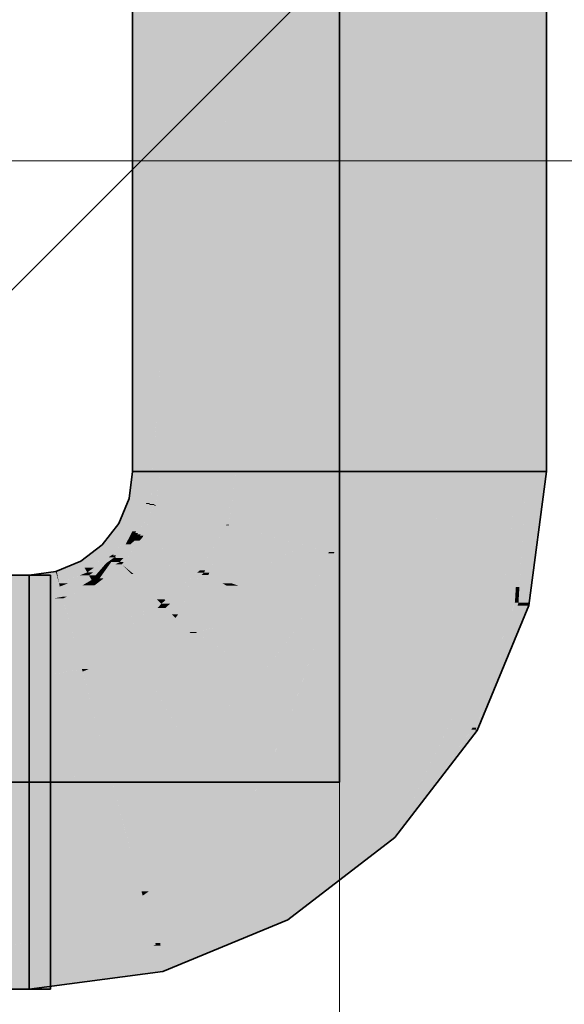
# Model space of a CAD drawing. Extents: x -297 to 573, y -46 to 548.
# Tile 162 of 256: x 153.47 to 155.11, y 448.54 to 451.49. Entities that reach past the tile are written whole.
import ezdxf

# ---------------------------------------------------------------- set-up
doc = ezdxf.new("R2010")
doc.units = 0
doc.layers.get('0').update_dxf_attribs({"lineweight": 35})
doc.layers.add('0-Shading', color=7, linetype='Continuous', lineweight=35)
doc.layers.add('5_EG-AUSBAU', color=7, linetype='Continuous', lineweight=25)
for name, color, linetype, lineweight, true_color in [('H_Ruecklauf', 5, 'Continuous', 35, 0x0000ff), ('H_Vorlauf', 1, 'Continuous', 35, 0xff0000), ('H_Vorlauf_Beschriftung', 1, 'Continuous', 18, 0xff0000)]:
    doc.layers.add(name, color=color, linetype=linetype, lineweight=lineweight, true_color=true_color)

# ---------------------------------------------------------------- blocks, each defined once
blk = doc.blocks.new('Shading-A07ALD391N', base_point=(154.8439, 449.3645))
at = {"layer": '0-Shading', "color": 14, "true_color": 0xa00000}
for points in [[(153.8946, 450.4578), (153.8115, 450.4578), (153.8946, 454.0649)], [(153.8115, 450.4578), (153.8946, 454.0649), (153.8115, 454.0649)], [(155.0515, 450.4578), (154.9684, 450.4578), (155.0515, 454.0649)], [(154.9684, 450.4578), (155.0515, 454.0649), (154.9684, 454.0649)], [(153.8115, 450.1395), (153.8717, 450.1395), (153.8946, 450.4578)], [(153.8115, 450.1395), (153.8946, 450.4578), (153.8115, 450.4578)], [(153.8839, 450.3085), (153.8946, 450.3085), (153.8946, 450.4578)], [(154.9913, 450.1395), (155.0515, 450.1395), (154.9684, 450.4578)], [(155.0515, 450.1395), (155.0515, 450.4578), (154.9684, 450.4578)], [(154.9684, 450.3085), (154.9792, 450.3085), (154.9684, 450.4578)], [(153.8717, 450.1395), (153.8824, 450.1395), (153.8839, 450.3085)], [(153.8824, 450.1395), (153.8839, 450.3085), (153.8946, 450.3085)], [(153.8824, 450.1395), (153.8946, 450.1395), (153.8946, 450.3085)], [(154.9806, 450.1395), (154.9913, 450.1395), (154.9684, 450.3085)], [(154.9913, 450.1395), (154.9684, 450.3085), (154.9792, 450.3085)], [(154.9684, 450.1395), (154.9806, 450.1395), (154.9684, 450.3085)], [(153.8554, 450.0593), (153.8009, 450.0593), (153.8717, 450.1395)], [(153.8009, 450.0593), (153.8717, 450.1395), (153.8115, 450.1395)], [(153.8633, 450.0455), (153.8526, 450.0455), (153.8824, 450.1395)], [(153.8526, 450.0455), (153.8824, 450.1395), (153.8717, 450.1395)], [(153.8772, 450.0428), (153.8628, 450.0428), (153.8946, 450.1395)], [(153.8628, 450.0428), (153.8946, 450.1395), (153.8824, 450.1395)], [(153.8813, 450.0391), (153.8765, 450.0391), (153.8946, 450.1395)], [(154.9579, 449.7599), (154.9185, 449.7599), (154.9806, 450.1395)], [(154.9185, 449.7599), (154.9806, 450.1395), (154.9684, 450.1395)], [(154.9706, 449.7941), (154.9599, 449.7941), (154.9913, 450.1395)], [(154.9599, 449.7941), (154.9913, 450.1395), (154.9806, 450.1395)], [(154.9998, 449.7466), (154.9678, 449.7466), (155.0515, 450.1395)], [(154.9678, 449.7466), (155.0515, 450.1395), (154.9913, 450.1395)], [(153.8227, 449.9845), (153.77, 449.9845), (153.8526, 450.0455)], [(153.77, 449.9845), (153.8526, 450.0455), (153.7952, 450.0455)], [(153.8526, 450.0455), (153.7952, 450.0455), (153.8009, 450.0593)], [(153.8526, 450.0455), (153.8554, 450.0593), (153.8009, 450.0593)], [(153.8628, 450.0428), (153.8513, 450.0428), (153.8526, 450.0455)], [(153.8628, 450.0428), (153.8633, 450.0455), (153.8526, 450.0455)], [(153.8225, 449.9608), (153.811, 449.9608), (153.8628, 450.0428)], [(153.811, 449.9608), (153.8628, 450.0428), (153.8513, 450.0428)], [(153.828, 449.9557), (153.82, 449.9557), (153.8765, 450.0391)], [(153.82, 449.9557), (153.8765, 450.0391), (153.8609, 450.0391)], [(153.836, 449.9522), (153.826, 449.9522), (153.8812, 450.0378)], [(153.826, 449.9522), (153.8812, 450.0378), (153.8758, 450.0378)], [(153.8439, 449.9478), (153.8336, 449.9478), (153.8812, 450.0378)], [(153.8765, 450.0391), (153.8609, 450.0391), (153.8628, 450.0428)], [(153.8765, 450.0391), (153.8772, 450.0428), (153.8628, 450.0428)], [(153.8812, 450.0378), (153.8758, 450.0378), (153.8765, 450.0391)], [(153.8812, 450.0378), (153.8813, 450.0391), (153.8765, 450.0391)], [(153.811, 449.9608), (153.7518, 449.9608), (153.77, 449.9845)], [(153.811, 449.9608), (153.8227, 449.9845), (153.77, 449.9845)], [(153.7763, 449.9203), (153.7207, 449.9203), (153.811, 449.9608)], [(153.7207, 449.9203), (153.811, 449.9608), (153.7518, 449.9608)], [(153.791, 449.9218), (153.7776, 449.9218), (153.811, 449.9608)], [(153.791, 449.9218), (153.82, 449.9557), (153.8084, 449.9557)], [(153.82, 449.9557), (153.8084, 449.9557), (153.811, 449.9608)], [(153.82, 449.9557), (153.8225, 449.9608), (153.811, 449.9608)], [(153.826, 449.9522), (153.817, 449.9522), (153.82, 449.9557)], [(153.826, 449.9522), (153.828, 449.9557), (153.82, 449.9557)], [(153.784, 449.8806), (153.7605, 449.8806), (153.8324, 449.9328)], [(153.7605, 449.8806), (153.8324, 449.9328), (153.8173, 449.9328)], [(153.7846, 449.8684), (153.7727, 449.8684), (153.8419, 449.943)], [(153.791, 449.9218), (153.826, 449.9522), (153.817, 449.9522)], [(153.791, 449.9218), (153.8173, 449.9328), (153.8036, 449.9328)], [(153.8054, 449.9218), (153.791, 449.9218), (153.8173, 449.9328)], [(153.8173, 449.9328), (153.8036, 449.9328), (153.8336, 449.9478)], [(153.8036, 449.9328), (153.8336, 449.9478), (153.8209, 449.9478)], [(153.8173, 449.9328), (153.8419, 449.943), (153.8284, 449.943)], [(153.8324, 449.9328), (153.8173, 449.9328), (153.8419, 449.943)], [(153.8336, 449.9478), (153.8209, 449.9478), (153.826, 449.9522)], [(153.8336, 449.9478), (153.836, 449.9522), (153.826, 449.9522)], [(153.8419, 449.943), (153.8284, 449.943), (153.8336, 449.9478)], [(153.8419, 449.943), (153.8439, 449.9478), (153.8336, 449.9478)], [(153.7507, 449.8904), (153.6817, 449.8904), (153.7207, 449.9203)], [(153.7507, 449.8904), (153.7763, 449.9203), (153.7207, 449.9203)], [(153.7547, 449.8904), (153.7507, 449.8904), (153.791, 449.9218)], [(153.7507, 449.8904), (153.791, 449.9218), (153.7776, 449.9218)], [(153.7624, 449.8885), (153.7525, 449.8885), (153.791, 449.9218)], [(153.7634, 449.8832), (153.7579, 449.8832), (153.8054, 449.9218)], [(153.7579, 449.8832), (153.8054, 449.9218), (153.791, 449.9218)], [(153.6676, 449.8518), (153.61, 449.8518), (153.6565, 449.8711)], [(153.7122, 449.8711), (153.6565, 449.8711), (153.7407, 449.8834)], [(153.6565, 449.8711), (153.7407, 449.8834), (153.6726, 449.8834)], [(153.6676, 449.8518), (153.7122, 449.8711), (153.6565, 449.8711)], [(153.6958, 449.8518), (153.6676, 449.8518), (153.7407, 449.8834)], [(153.7407, 449.8834), (153.6726, 449.8834), (153.7507, 449.8904)], [(153.6726, 449.8834), (153.7507, 449.8904), (153.6817, 449.8904)], [(153.6932, 449.8377), (153.6758, 449.8377), (153.7579, 449.8832)], [(153.6758, 449.8377), (153.7579, 449.8832), (153.7404, 449.8832)], [(153.7323, 449.8472), (153.7727, 449.8684), (153.7473, 449.8684)], [(153.7451, 449.8652), (153.7324, 449.8652), (153.7538, 449.8775)], [(153.7324, 449.8652), (153.745, 449.8724), (153.7426, 449.8724)], [(153.7579, 449.8832), (153.7404, 449.8832), (153.7407, 449.8834)], [(153.7407, 449.8834), (153.7525, 449.8885), (153.748, 449.8885)], [(153.7576, 449.8834), (153.7407, 449.8834), (153.7525, 449.8885)], [(153.7579, 449.8832), (153.7576, 449.8834), (153.7407, 449.8834)], [(153.7426, 449.8724), (153.7538, 449.8775), (153.7498, 449.8775)], [(153.745, 449.8724), (153.7426, 449.8724), (153.7538, 449.8775)], [(153.7727, 449.8684), (153.7473, 449.8684), (153.7636, 449.8775)], [(153.7473, 449.8684), (153.7636, 449.8775), (153.7538, 449.8775)], [(153.7525, 449.8885), (153.748, 449.8885), (153.7507, 449.8904)], [(153.7538, 449.8775), (153.7498, 449.8775), (153.7579, 449.8832)], [(153.7525, 449.8885), (153.7547, 449.8904), (153.7507, 449.8904)], [(153.7579, 449.8832), (153.7624, 449.8885), (153.7525, 449.8885)], [(153.7538, 449.8775), (153.7605, 449.8806), (153.756, 449.8806)], [(153.7636, 449.8775), (153.7538, 449.8775), (153.7605, 449.8806)], [(153.7605, 449.8806), (153.756, 449.8806), (153.7579, 449.8832)], [(153.7605, 449.8806), (153.7634, 449.8832), (153.7579, 449.8832)], [(153.7794, 449.8616), (153.7597, 449.8616), (153.7727, 449.8684)], [(153.7727, 449.8684), (153.784, 449.8806), (153.7605, 449.8806)], [(153.7794, 449.8616), (153.7846, 449.8684), (153.7727, 449.8684)], [(153.5846, 449.8295), (153.5015, 449.8295), (153.5818, 449.8401)], [(153.5848, 449.8401), (153.5818, 449.8401), (153.5846, 449.8413)], [(153.5911, 449.8051), (153.5848, 449.8401), (153.5818, 449.8401)], [(153.5846, 449.8413), (153.6676, 449.8518), (153.61, 449.8518)], [(153.6737, 449.8413), (153.5846, 449.8413), (153.6676, 449.8518)], [(153.5852, 449.8377), (153.6737, 449.8413), (153.5846, 449.8413)], [(153.6758, 449.8377), (153.5852, 449.8377), (153.6737, 449.8413)], [(153.5911, 449.8051), (153.6758, 449.8377), (153.5852, 449.8377)], [(153.6808, 449.8289), (153.6531, 449.8289), (153.6758, 449.8377)], [(153.6758, 449.8377), (153.6958, 449.8518), (153.6676, 449.8518)], [(153.6808, 449.8289), (153.6932, 449.8377), (153.6758, 449.8377)], [(153.7009, 449.8289), (153.6808, 449.8289), (153.7324, 449.8652)], [(153.7039, 449.8324), (153.7196, 449.8406), (153.711, 449.8406)], [(153.7153, 449.8324), (153.7039, 449.8324), (153.7196, 449.8406)], [(153.7126, 449.8196), (153.7087, 449.8196), (153.7275, 449.8406)], [(153.7087, 449.8196), (153.7275, 449.8406), (153.7196, 449.8406)], [(153.7196, 449.8406), (153.711, 449.8406), (153.7324, 449.8652)], [(153.7247, 449.8196), (153.7126, 449.8196), (153.7794, 449.8616)], [(153.7126, 449.8196), (153.7566, 449.8472), (153.7323, 449.8472)], [(153.7196, 449.8406), (153.7323, 449.8472), (153.723, 449.8472)], [(153.7275, 449.8406), (153.7196, 449.8406), (153.7323, 449.8472)], [(153.7323, 449.8472), (153.723, 449.8472), (153.7451, 449.8652)], [(153.723, 449.8472), (153.7451, 449.8652), (153.7324, 449.8652)], [(153.7566, 449.8472), (153.7323, 449.8472), (153.7794, 449.8616)], [(153.7323, 449.8472), (153.7794, 449.8616), (153.7597, 449.8616)], [(153.3084, 449.7941), (153.5658, 449.7941), (153.3632, 449.8295)], [(153.5658, 449.7941), (153.3632, 449.8295), (153.5658, 449.8295)], [(153.5911, 449.8051), (153.5015, 449.8051), (153.5846, 449.8295)], [(153.5015, 449.8051), (153.5846, 449.8295), (153.5015, 449.8295)], [(153.6189, 449.8051), (153.5911, 449.8051), (153.6808, 449.8289)], [(153.5911, 449.8051), (153.6808, 449.8289), (153.6531, 449.8289)], [(153.6551, 449.7954), (153.5937, 449.7954), (153.6889, 449.815)], [(153.5937, 449.7954), (153.6889, 449.815), (153.6447, 449.815)], [(153.6889, 449.815), (153.6447, 449.815), (153.6808, 449.8289)], [(153.698, 449.7991), (153.6615, 449.7991), (153.6889, 449.815)], [(153.6889, 449.815), (153.7009, 449.8289), (153.6808, 449.8289)], [(153.7054, 449.815), (153.6889, 449.815), (153.7068, 449.8159)], [(153.6889, 449.815), (153.7068, 449.8159), (153.6896, 449.8159)], [(153.6933, 449.8074), (153.7054, 449.815), (153.6889, 449.815)], [(153.7068, 449.8159), (153.6896, 449.8159), (153.7039, 449.8324)], [(153.7024, 449.8074), (153.6933, 449.8074), (153.7068, 449.8159)], [(153.698, 449.7991), (153.7024, 449.8074), (153.6933, 449.8074)], [(153.698, 449.7991), (153.7247, 449.8196), (153.7126, 449.8196)], [(153.698, 449.7991), (153.71, 449.8159), (153.7068, 449.8159)], [(153.7068, 449.8159), (153.7153, 449.8324), (153.7039, 449.8324)], [(153.7068, 449.8159), (153.7126, 449.8196), (153.7087, 449.8196)], [(153.71, 449.8159), (153.7068, 449.8159), (153.7126, 449.8196)], [(153.2746, 449.7465), (153.5658, 449.7465), (153.293, 449.7841)], [(153.293, 449.7841), (153.5658, 449.7841), (153.3084, 449.7941)], [(153.5658, 449.7465), (153.293, 449.7841), (153.5658, 449.7841)], [(153.5658, 449.7841), (153.3084, 449.7941), (153.5658, 449.7941)], [(153.5015, 449.7941), (153.5911, 449.8051), (153.5015, 449.8051)], [(153.583, 449.7941), (153.5015, 449.7941), (153.5937, 449.7954)], [(153.5015, 449.7941), (153.5937, 449.7954), (153.5122, 449.7954)], [(153.5968, 449.7841), (153.5015, 449.7841), (153.5937, 449.7954)], [(153.5015, 449.7841), (153.583, 449.7941), (153.5015, 449.7941)], [(153.602, 449.7646), (153.5015, 449.7646), (153.5968, 449.7841)], [(153.5015, 449.7646), (153.5968, 449.7841), (153.5015, 449.7841)], [(153.5937, 449.7954), (153.5122, 449.7954), (153.5911, 449.8051)], [(153.5937, 449.7954), (153.6189, 449.8051), (153.5911, 449.8051)], [(153.602, 449.7646), (153.6551, 449.7954), (153.5937, 449.7954)], [(153.6146, 449.7646), (153.602, 449.7646), (153.698, 449.7991)], [(153.602, 449.7646), (153.698, 449.7991), (153.6615, 449.7991)], [(154.968, 449.7495), (154.9572, 449.7495), (154.97, 449.7841)], [(154.9572, 449.7495), (154.97, 449.7841), (154.9593, 449.7841)], [(154.97, 449.7841), (154.9593, 449.7841), (154.9706, 449.7941)], [(154.9593, 449.7841), (154.9706, 449.7941), (154.9599, 449.7941)], [(153.5015, 449.7465), (153.602, 449.7646), (153.5015, 449.7646)], [(153.5015, 449.7465), (153.6033, 449.7599), (153.5759, 449.7599)], [(153.6033, 449.7599), (153.5759, 449.7599), (153.602, 449.7646)], [(153.6033, 449.7599), (153.6146, 449.7646), (153.602, 449.7646)], [(154.8415, 449.4061), (154.7719, 449.4061), (154.9572, 449.7495)], [(154.7719, 449.4061), (154.9572, 449.7495), (154.9142, 449.7495)], [(154.9572, 449.7495), (154.9142, 449.7495), (154.9185, 449.7599)], [(154.9572, 449.7495), (154.9579, 449.7599), (154.9185, 449.7599)], [(154.9678, 449.7466), (154.9563, 449.7466), (154.9572, 449.7495)], [(154.9678, 449.7466), (154.968, 449.7495), (154.9572, 449.7495)], [(154.8416, 449.3725), (154.8301, 449.3725), (154.9678, 449.7466)], [(154.8301, 449.3725), (154.9678, 449.7466), (154.9563, 449.7466)], [(154.8448, 449.3669), (154.8398, 449.3669), (154.9987, 449.7384)], [(154.8398, 449.3669), (154.9987, 449.7384), (154.965, 449.7384)], [(154.9987, 449.7384), (154.965, 449.7384), (154.9678, 449.7466)], [(154.9987, 449.7384), (154.9998, 449.7466), (154.9678, 449.7466)], [(154.6258, 449.1023), (154.5388, 449.1023), (154.7719, 449.4061)], [(154.8301, 449.3725), (154.7558, 449.3725), (154.7719, 449.4061)], [(154.8301, 449.3725), (154.8415, 449.4061), (154.7719, 449.4061)], [(154.6804, 449.1515), (154.6495, 449.1515), (154.8301, 449.3725)], [(154.6495, 449.1515), (154.8301, 449.3725), (154.7558, 449.3725)], [(154.795, 449.3008), (154.7816, 449.3008), (154.8398, 449.3669)], [(154.7816, 449.3008), (154.8398, 449.3669), (154.8264, 449.3669)], [(154.8398, 449.3669), (154.8264, 449.3669), (154.8301, 449.3725)], [(154.8398, 449.3669), (154.8416, 449.3725), (154.8301, 449.3725)], [(154.8439, 449.3645), (154.8381, 449.3645), (154.8398, 449.3669)], [(154.8439, 449.3645), (154.8448, 449.3669), (154.8398, 449.3669)], [(154.795, 449.3008), (154.8439, 449.3645), (154.8381, 449.3645)], [(154.6804, 449.1515), (154.795, 449.3008), (154.7816, 449.3008)], [(154.5975, 449.0435), (154.6804, 449.1515), (154.6495, 449.1515)], [(154.5975, 449.0435), (154.4622, 449.0435), (154.5388, 449.1023)], [(154.5975, 449.0435), (154.6258, 449.1023), (154.5388, 449.1023)], [(154.3703, 448.8691), (154.235, 448.8691), (154.5975, 449.0435)], [(154.235, 448.8691), (154.5975, 449.0435), (154.4622, 449.0435)], [(154.2765, 448.7972), (154.0613, 448.7972), (154.235, 448.8691)], [(154.2765, 448.7972), (154.3703, 448.8691), (154.235, 448.8691)], [(154.1098, 448.7281), (153.8946, 448.7281), (154.2765, 448.7972)], [(153.8946, 448.7281), (154.2765, 448.7972), (154.0613, 448.7972)], [(153.7385, 448.6726), (153.5015, 448.6726), (153.8812, 448.7226)], [(153.5846, 448.6005), (153.5327, 448.6005), (153.882, 448.7194)], [(153.5327, 448.6005), (153.882, 448.7194), (153.8719, 448.7194)], [(153.9027, 448.6424), (153.6894, 448.6424), (153.882, 448.7194)], [(153.882, 448.7194), (153.8719, 448.7194), (153.8812, 448.7226)], [(153.8867, 448.7226), (153.8812, 448.7226), (153.8946, 448.7281)], [(153.882, 448.7194), (153.8867, 448.7226), (153.8812, 448.7226)], [(153.8954, 448.7194), (153.882, 448.7194), (153.8946, 448.7281)], [(153.9027, 448.6424), (153.8954, 448.7194), (153.882, 448.7194)], [(153.9027, 448.6424), (154.1098, 448.7281), (153.8946, 448.7281)], [(153.3632, 448.5895), (153.5658, 448.5895), (153.2746, 448.6726)], [(153.5658, 448.5895), (153.2746, 448.6726), (153.5658, 448.6726)], [(153.5015, 448.5895), (153.7385, 448.6726), (153.5015, 448.6726)], [(153.5846, 448.6005), (153.9027, 448.6424), (153.6894, 448.6424)], [(153.5015, 448.5895), (153.5846, 448.6005), (153.5327, 448.6005)]]:
    blk.add_solid(points, dxfattribs=at)
at = {"layer": '0-Shading', "color": 12, "true_color": 0xd90000}
for points in [[(154.1215, 451.3047), (153.8946, 451.3047), (154.1215, 454.0649)], [(153.8946, 451.3047), (154.1215, 454.0649), (153.8946, 454.0649)], [(154.9684, 451.3047), (154.7415, 451.3047), (154.9684, 454.0649)], [(154.7415, 451.3047), (154.9684, 454.0649), (154.7415, 454.0649)], [(153.8946, 450.4578), (154.1215, 451.3047), (153.8946, 451.3047)], [(154.1215, 451.1554), (154.0815, 451.1554), (154.1215, 451.3047)], [(154.9684, 450.4578), (154.9684, 451.3047), (154.7415, 451.3047)], [(154.7815, 451.1554), (154.7415, 451.1554), (154.7415, 451.3047)], [(153.9346, 450.4578), (153.8946, 450.4578), (154.1215, 451.1554)], [(153.8946, 450.4578), (154.1215, 451.1554), (154.0815, 451.1554)], [(153.8946, 450.3085), (154.1215, 450.3085), (154.1215, 451.1554)], [(154.9284, 450.4578), (154.7815, 451.1554), (154.7415, 451.1554)], [(154.7415, 450.3085), (154.9684, 450.3085), (154.7415, 451.1554)], [(154.9684, 450.4578), (154.9284, 450.4578), (154.7815, 451.1554)], [(153.8946, 450.3085), (153.9346, 450.4578), (153.8946, 450.4578)], [(154.9684, 450.3085), (154.9684, 450.4578), (154.9284, 450.4578)], [(153.8946, 450.1395), (154.1215, 450.1395), (153.8946, 450.3085)], [(154.1215, 450.1395), (153.8946, 450.3085), (154.1215, 450.3085)], [(154.7415, 450.1395), (154.9684, 450.1395), (154.7415, 450.3085)], [(154.9684, 450.1395), (154.7415, 450.3085), (154.9684, 450.3085)], [(154.1032, 450.0378), (153.8812, 450.0378), (154.1215, 450.1395)], [(153.8812, 450.0378), (154.1215, 450.1395), (153.8946, 450.1395)], [(154.1006, 449.981), (154.093, 449.981), (154.1215, 450.1395)], [(154.9262, 449.8186), (154.6993, 449.8186), (154.9684, 450.1395)], [(154.6993, 449.8186), (154.9684, 450.1395), (154.7415, 450.1395)], [(154.093, 449.981), (153.8577, 449.981), (153.8812, 450.0378)], [(154.093, 449.981), (154.1032, 450.0378), (153.8812, 450.0378)], [(154.0709, 449.943), (153.8419, 449.943), (154.093, 449.981)], [(153.8419, 449.943), (154.093, 449.981), (153.8577, 449.981)], [(154.0291, 449.844), (154.0134, 449.844), (154.1004, 449.9791)], [(154.0134, 449.844), (154.1004, 449.9791), (154.0919, 449.9791)], [(154.0416, 449.8371), (154.0254, 449.8371), (154.1004, 449.9791)], [(154.1004, 449.9791), (154.0919, 449.9791), (154.093, 449.981)], [(154.1004, 449.9791), (154.1006, 449.981), (154.093, 449.981)], [(153.9697, 449.8692), (153.7853, 449.8692), (153.8419, 449.943)], [(154.0134, 449.844), (154.0709, 449.943), (153.8419, 449.943)], [(153.9356, 449.8616), (153.7794, 449.8616), (153.9697, 449.8692)], [(153.7794, 449.8616), (153.9697, 449.8692), (153.7853, 449.8692)], [(154.0134, 449.844), (153.8569, 449.844), (153.9697, 449.8692)], [(153.808, 449.8331), (153.7423, 449.8331), (153.7794, 449.8616)], [(153.813, 449.8342), (153.8069, 449.8342), (153.7794, 449.8616)], [(153.813, 449.8342), (153.9356, 449.8616), (153.7794, 449.8616)], [(154.002, 449.8342), (153.813, 449.8342), (154.0134, 449.844)], [(153.813, 449.8342), (154.0134, 449.844), (153.8569, 449.844)], [(153.9237, 449.7436), (153.8975, 449.7436), (154.0254, 449.8371)], [(153.8975, 449.7436), (154.0254, 449.8371), (154.0054, 449.8371)], [(154.0254, 449.8371), (154.0054, 449.8371), (154.0134, 449.844)], [(154.0254, 449.8371), (154.0291, 449.844), (154.0134, 449.844)], [(154.0385, 449.8295), (154.0172, 449.8295), (154.0254, 449.8371)], [(154.0385, 449.8295), (154.0416, 449.8371), (154.0254, 449.8371)], [(153.8419, 449.7991), (153.698, 449.7991), (153.808, 449.8331)], [(153.698, 449.7991), (153.808, 449.8331), (153.7423, 449.8331)], [(153.808, 449.8331), (153.813, 449.8342), (153.8069, 449.8342)], [(153.8144, 449.8331), (153.808, 449.8331), (153.813, 449.8342)], [(153.8838, 449.7573), (153.8144, 449.8331), (153.808, 449.8331)], [(153.9102, 449.7546), (154.002, 449.8342), (153.813, 449.8342)], [(153.907, 449.7573), (153.8838, 449.7573), (153.8144, 449.8331)], [(153.9471, 449.731), (153.91, 449.731), (154.0385, 449.8295)], [(153.91, 449.731), (154.0385, 449.8295), (154.0172, 449.8295)], [(153.9481, 449.7118), (153.9293, 449.7118), (154.0385, 449.8295)], [(154.9185, 449.7599), (154.6749, 449.7599), (154.6993, 449.8186)], [(154.9185, 449.7599), (154.9262, 449.8186), (154.6993, 449.8186)], [(153.7182, 449.7642), (153.6137, 449.7642), (153.698, 449.7991)], [(153.7182, 449.7642), (153.8419, 449.7991), (153.698, 449.7991)], [(153.8769, 449.7642), (153.7182, 449.7642), (153.8419, 449.7991)], [(153.6068, 449.7465), (153.5015, 449.7465), (153.6033, 449.7599)], [(153.7207, 449.7599), (153.6033, 449.7599), (153.7182, 449.7642)], [(153.6033, 449.7599), (153.7182, 449.7642), (153.6137, 449.7642)], [(153.6231, 449.6857), (153.7207, 449.7599), (153.6033, 449.7599)], [(153.7636, 449.6857), (153.6231, 449.6857), (153.7207, 449.7599)], [(153.8838, 449.7573), (153.7222, 449.7573), (153.7182, 449.7642)], [(153.8838, 449.7573), (153.8769, 449.7642), (153.7182, 449.7642)], [(153.7301, 449.7436), (153.8838, 449.7573), (153.7222, 449.7573)], [(153.8975, 449.7436), (153.7301, 449.7436), (153.8838, 449.7573)], [(153.9102, 449.7546), (153.8864, 449.7546), (153.8838, 449.7573)], [(153.9102, 449.7546), (153.907, 449.7573), (153.8838, 449.7573)], [(153.8975, 449.7436), (153.9102, 449.7546), (153.8864, 449.7546)], [(154.8189, 449.5195), (154.5754, 449.5195), (154.9185, 449.7599)], [(154.5754, 449.5195), (154.9185, 449.7599), (154.6749, 449.7599)], [(153.5658, 449.6684), (153.5658, 449.7465), (153.2746, 449.7465)], [(153.6231, 449.6857), (153.5015, 449.6857), (153.6068, 449.7465)], [(153.5015, 449.6857), (153.6068, 449.7465), (153.5015, 449.7465)], [(153.7636, 449.6857), (153.8975, 449.7436), (153.7301, 449.7436)], [(153.8154, 449.6857), (153.7636, 449.6857), (153.8603, 449.7275)], [(153.82, 449.6542), (153.7817, 449.6542), (153.8975, 449.7436)], [(153.7817, 449.6542), (153.8766, 449.7275), (153.8603, 449.7275)], [(153.8766, 449.7275), (153.8603, 449.7275), (153.8975, 449.7436)], [(153.8714, 449.7135), (153.91, 449.731), (153.8866, 449.731)], [(153.9275, 449.7135), (153.8714, 449.7135), (153.91, 449.731)], [(153.91, 449.731), (153.8866, 449.731), (153.8975, 449.7436)], [(153.91, 449.731), (153.9237, 449.7436), (153.8975, 449.7436)], [(153.9293, 449.7118), (153.9471, 449.731), (153.91, 449.731)], [(153.5295, 449.6782), (153.3908, 449.6782), (153.4453, 449.7007)], [(153.8443, 449.6277), (153.797, 449.6277), (153.9399, 449.7011)], [(153.797, 449.6277), (153.9399, 449.7011), (153.8607, 449.7011)], [(153.9399, 449.7011), (153.8607, 449.7011), (153.9275, 449.7135)], [(153.8607, 449.7011), (153.9275, 449.7135), (153.8714, 449.7135)], [(153.9399, 449.7011), (153.9481, 449.7118), (153.9293, 449.7118)], [(153.3288, 449.5195), (153.3673, 449.6684), (153.5658, 449.6684)], [(153.3673, 449.6684), (153.5658, 449.6684), (153.3908, 449.6782)], [(153.5658, 449.5508), (153.3785, 449.5508), (153.5658, 449.6684)], [(153.5658, 449.6684), (153.5295, 449.6782), (153.3908, 449.6782)], [(153.6277, 449.6685), (153.6231, 449.6857), (153.5015, 449.6857)], [(153.6277, 449.6685), (153.5015, 449.6685), (153.5015, 449.6857)], [(153.651, 449.5816), (153.5015, 449.5816), (153.6277, 449.6685)], [(153.5015, 449.5816), (153.6277, 449.6685), (153.5015, 449.6685)], [(153.6277, 449.6685), (153.7636, 449.6857), (153.6231, 449.6857)], [(153.7735, 449.6685), (153.6277, 449.6685), (153.7636, 449.6857)], [(153.6316, 449.6542), (153.7735, 449.6685), (153.6277, 449.6685)], [(153.7817, 449.6542), (153.6316, 449.6542), (153.7735, 449.6685)], [(153.7817, 449.6542), (153.8154, 449.6857), (153.7636, 449.6857)], [(153.651, 449.5816), (153.7817, 449.6542), (153.6316, 449.6542)], [(153.797, 449.6277), (153.734, 449.6277), (153.7817, 449.6542)], [(153.797, 449.6277), (153.82, 449.6542), (153.7817, 449.6542)], [(153.7178, 449.5816), (153.651, 449.5816), (153.797, 449.6277)], [(153.651, 449.5816), (153.797, 449.6277), (153.734, 449.6277)], [(153.6798, 449.548), (153.66, 449.548), (153.8115, 449.6026)], [(153.66, 449.548), (153.8115, 449.6026), (153.7538, 449.6026)], [(153.8115, 449.6026), (153.7538, 449.6026), (153.797, 449.6277)], [(153.8115, 449.6026), (153.8443, 449.6277), (153.797, 449.6277)], [(153.5015, 449.5423), (153.651, 449.5816), (153.5015, 449.5816)], [(153.66, 449.548), (153.5234, 449.548), (153.651, 449.5816)], [(153.66, 449.548), (153.7178, 449.5816), (153.651, 449.5816)], [(153.3288, 449.5195), (153.5658, 449.5508), (153.3785, 449.5508)], [(153.3288, 449.5195), (153.5658, 449.5195), (153.5658, 449.5508)], [(153.6279, 449.5423), (153.5015, 449.5423), (153.66, 449.548)], [(153.5015, 449.5423), (153.66, 449.548), (153.5234, 449.548)], [(153.5015, 449.5195), (153.6279, 449.5423), (153.5015, 449.5423)], [(153.662, 449.5406), (153.6189, 449.5406), (153.66, 449.548)], [(153.662, 449.5406), (153.6798, 449.548), (153.66, 449.548)], [(153.5015, 449.5195), (153.662, 449.5406), (153.6189, 449.5406)], [(154.7719, 449.4061), (154.4883, 449.4061), (154.5754, 449.5195)], [(154.7719, 449.4061), (154.8189, 449.5195), (154.5754, 449.5195)], [(154.6619, 449.2627), (154.3783, 449.2627), (154.7719, 449.4061)], [(154.3783, 449.2627), (154.7719, 449.4061), (154.4883, 449.4061)], [(154.5388, 449.1023), (154.1692, 449.1023), (154.3783, 449.2627)], [(154.5388, 449.1023), (154.6619, 449.2627), (154.3783, 449.2627)], [(154.4911, 449.0657), (154.1215, 449.0657), (154.5388, 449.1023)], [(154.1215, 449.0657), (154.5388, 449.1023), (154.1692, 449.1023)], [(153.945, 448.9418), (153.8224, 448.9418), (154.1215, 449.0657)], [(153.9896, 448.8694), (153.8418, 448.8694), (154.1215, 449.0657)], [(154.235, 448.8691), (153.9894, 448.8691), (154.1215, 449.0657)], [(154.235, 448.8691), (154.4911, 449.0657), (154.1215, 449.0657)], [(153.5015, 448.8995), (153.8338, 448.8995), (153.8224, 448.9418)], [(153.8384, 448.8824), (153.945, 448.9418), (153.8224, 448.9418)], [(153.8603, 448.8824), (153.8384, 448.8824), (153.945, 448.9418)], [(153.5658, 448.8683), (153.0832, 448.8683), (153.3288, 448.8995)], [(153.5658, 448.8683), (153.5658, 448.8995), (153.3288, 448.8995)], [(153.5015, 448.8768), (153.8399, 448.8768), (153.5015, 448.8995)], [(153.8399, 448.8768), (153.5015, 448.8995), (153.8338, 448.8995)], [(153.2801, 448.7868), (153.5658, 448.8683), (153.0832, 448.8683)], [(153.5658, 448.7868), (153.2801, 448.7868), (153.5658, 448.8683)], [(153.8418, 448.8694), (153.5015, 448.8694), (153.8399, 448.8768)], [(153.5015, 448.8694), (153.8399, 448.8768), (153.5015, 448.8768)], [(153.8783, 448.7334), (153.5015, 448.7334), (153.8418, 448.8694)], [(153.5015, 448.7334), (153.8418, 448.8694), (153.5015, 448.8694)], [(153.8399, 448.8768), (153.8603, 448.8824), (153.8384, 448.8824)], [(153.8524, 448.8768), (153.8399, 448.8768), (153.8603, 448.8824)], [(153.8418, 448.8694), (153.8524, 448.8768), (153.8399, 448.8768)], [(153.8797, 448.7281), (153.9896, 448.8694), (153.8418, 448.8694)], [(153.8946, 448.7281), (153.8797, 448.7281), (153.9896, 448.8694)], [(153.8946, 448.7281), (154.235, 448.8691), (153.9894, 448.8691)], [(153.5658, 448.7506), (153.5658, 448.7868), (153.2801, 448.7868)], [(153.5658, 448.7506), (153.3673, 448.7506), (153.2801, 448.7868)], [(153.2746, 448.6726), (153.5658, 448.6726), (153.5658, 448.7506)], [(153.4453, 448.7184), (153.5658, 448.7506), (153.3673, 448.7506)], [(153.8812, 448.7226), (153.5015, 448.7226), (153.8783, 448.7334)], [(153.5015, 448.7226), (153.8783, 448.7334), (153.5015, 448.7334)], [(153.5015, 448.6726), (153.8812, 448.7226), (153.5015, 448.7226)], [(153.8812, 448.7226), (153.8946, 448.7281), (153.8797, 448.7281)]]:
    blk.add_solid(points, dxfattribs=at)
at = {"layer": '0-Shading', "color": 1, "true_color": 0xfa0000}
for points in [[(154.1215, 451.3047), (154.4315, 451.6147), (154.1215, 451.6147)], [(154.4315, 451.4654), (154.2822, 451.4654), (154.4315, 451.6147)], [(154.7415, 451.3047), (154.7415, 451.6147), (154.4315, 451.6147)], [(154.5808, 451.4654), (154.4315, 451.4654), (154.4315, 451.6147)], [(154.2708, 451.3047), (154.1215, 451.3047), (154.4315, 451.4654)], [(154.1215, 451.3047), (154.4315, 451.4654), (154.2822, 451.4654)], [(154.1215, 451.1554), (154.4315, 451.1554), (154.4315, 451.4654)], [(154.5922, 451.3047), (154.5808, 451.4654), (154.4315, 451.4654)], [(154.4315, 451.1554), (154.7415, 451.1554), (154.4315, 451.4654)], [(154.7415, 451.3047), (154.5922, 451.3047), (154.5808, 451.4654)], [(154.1215, 451.1554), (154.2708, 451.3047), (154.1215, 451.3047)], [(154.7415, 451.1554), (154.7415, 451.3047), (154.5922, 451.3047)], [(154.1215, 450.1395), (154.4315, 450.1395), (154.1215, 451.1554)], [(154.4315, 450.1395), (154.1215, 451.1554), (154.4315, 451.1554)], [(154.4315, 450.1395), (154.7415, 450.1395), (154.4315, 451.1554)], [(154.7415, 450.1395), (154.4315, 451.1554), (154.7415, 451.1554)], [(154.4104, 449.9791), (154.1004, 449.9791), (154.4315, 450.1395)], [(154.1004, 449.9791), (154.4315, 450.1395), (154.1215, 450.1395)], [(154.4157, 449.8988), (154.3998, 449.8988), (154.4315, 450.1395)], [(154.7093, 449.8947), (154.4154, 449.8947), (154.7415, 450.1395)], [(154.4154, 449.8947), (154.7415, 450.1395), (154.4315, 450.1395)], [(154.3252, 449.9188), (154.0754, 449.9188), (154.1004, 449.9791)], [(154.3998, 449.8988), (154.4104, 449.9791), (154.1004, 449.9791)], [(154.1544, 449.8295), (154.0385, 449.8295), (154.3252, 449.9188)], [(154.0385, 449.8295), (154.3252, 449.9188), (154.0754, 449.9188)], [(154.361, 449.8052), (154.1079, 449.8052), (154.3998, 449.8988)], [(154.1079, 449.8052), (154.3998, 449.8988), (154.287, 449.8988)], [(154.3998, 449.8988), (154.287, 449.8988), (154.3252, 449.9188)], [(154.4154, 449.8947), (154.3981, 449.8947), (154.3998, 449.8988)], [(154.4154, 449.8947), (154.4157, 449.8988), (154.3998, 449.8988)], [(154.3714, 449.6745), (154.3069, 449.6745), (154.4154, 449.8947)], [(154.3069, 449.6745), (154.4154, 449.8947), (154.3981, 449.8947)], [(154.6993, 449.8186), (154.4002, 449.8186), (154.4154, 449.8947)], [(154.6993, 449.8186), (154.7093, 449.8947), (154.4154, 449.8947)], [(154.0936, 449.7977), (154.014, 449.7977), (154.0385, 449.8295)], [(154.1079, 449.8052), (154.0806, 449.8052), (154.0385, 449.8295)], [(154.1079, 449.8052), (154.1544, 449.8295), (154.0385, 449.8295)], [(154.6258, 449.6411), (154.3647, 449.6411), (154.6993, 449.8186)], [(154.3647, 449.6411), (154.6993, 449.8186), (154.4002, 449.8186)], [(153.9399, 449.7011), (154.0936, 449.7977), (154.014, 449.7977)], [(154.24, 449.7132), (153.9591, 449.7132), (154.0936, 449.7977)], [(154.0936, 449.7977), (154.1079, 449.8052), (154.0806, 449.8052)], [(154.1293, 449.7977), (154.0936, 449.7977), (154.1079, 449.8052)], [(154.2146, 449.7278), (154.1293, 449.7977), (154.0936, 449.7977)], [(154.329, 449.7278), (154.361, 449.8052), (154.1079, 449.8052)], [(154.329, 449.7278), (154.2146, 449.7278), (154.1293, 449.7977)], [(154.24, 449.7132), (154.329, 449.7278), (154.2146, 449.7278)], [(154.3229, 449.7132), (154.24, 449.7132), (154.329, 449.7278)], [(153.9849, 449.6561), (153.8813, 449.6561), (153.9399, 449.7011)], [(154.1862, 449.7011), (153.9399, 449.7011), (154.24, 449.7132)], [(153.9399, 449.7011), (154.24, 449.7132), (153.9591, 449.7132)], [(154.0007, 449.6597), (153.9814, 449.6597), (153.9399, 449.7011)], [(154.0007, 449.6597), (154.1862, 449.7011), (153.9399, 449.7011)], [(154.3069, 449.6745), (154.0672, 449.6745), (154.24, 449.7132)], [(154.3069, 449.6745), (154.3229, 449.7132), (154.24, 449.7132)], [(154.2955, 449.6597), (154.0007, 449.6597), (154.3069, 449.6745)], [(154.0007, 449.6597), (154.3069, 449.6745), (154.0672, 449.6745)], [(154.3647, 449.6411), (154.2813, 449.6411), (154.3069, 449.6745)], [(154.3647, 449.6411), (154.3714, 449.6745), (154.3069, 449.6745)], [(154.0385, 449.6026), (153.8115, 449.6026), (153.9849, 449.6561)], [(153.8115, 449.6026), (153.9849, 449.6561), (153.8813, 449.6561)], [(153.9849, 449.6561), (154.0007, 449.6597), (153.9814, 449.6597)], [(154.0059, 449.6561), (153.9849, 449.6561), (154.0007, 449.6597)], [(154.1045, 449.5366), (154.0059, 449.6561), (153.9849, 449.6561)], [(154.1942, 449.5277), (154.2955, 449.6597), (154.0007, 449.6597)], [(154.1812, 449.5366), (154.1045, 449.5366), (154.0059, 449.6561)], [(154.3409, 449.5713), (154.2277, 449.5713), (154.3647, 449.6411)], [(154.2277, 449.5713), (154.3647, 449.6411), (154.2813, 449.6411)], [(154.5754, 449.5195), (154.3233, 449.5195), (154.3647, 449.6411)], [(154.5754, 449.5195), (154.6258, 449.6411), (154.3647, 449.6411)], [(153.8433, 449.5475), (153.6785, 449.5475), (153.8115, 449.6026)], [(153.8433, 449.5475), (154.0385, 449.6026), (153.8115, 449.6026)], [(154.0936, 449.5475), (153.8433, 449.5475), (154.0385, 449.6026)], [(153.8473, 449.5406), (153.662, 449.5406), (153.8433, 449.5475)], [(153.662, 449.5406), (153.8433, 449.5475), (153.6785, 449.5475)], [(154.1045, 449.5366), (153.8496, 449.5366), (153.8433, 449.5475)], [(154.1045, 449.5366), (154.0936, 449.5475), (153.8433, 449.5475)], [(154.326, 449.5277), (154.1942, 449.5277), (154.3409, 449.5713)], [(154.1942, 449.5277), (154.3409, 449.5713), (154.2277, 449.5713)], [(152.6978, 449.2095), (153.5658, 449.5195), (153.3288, 449.5195)], [(152.6978, 449.2095), (153.5658, 449.2095), (153.5658, 449.5195)], [(153.6676, 449.5195), (153.5015, 449.5195), (153.662, 449.5406)], [(153.7422, 449.2412), (153.5015, 449.2412), (153.6676, 449.5195)], [(153.5015, 449.2412), (153.6676, 449.5195), (153.5015, 449.5195)], [(153.7173, 449.3341), (153.8473, 449.5406), (153.662, 449.5406)], [(153.9665, 449.3341), (153.7173, 449.3341), (153.8473, 449.5406)], [(153.8812, 449.4819), (154.1045, 449.5366), (153.8496, 449.5366)], [(154.1591, 449.4819), (153.8812, 449.4819), (154.1045, 449.5366)], [(154.1942, 449.5277), (154.1134, 449.5277), (154.1045, 449.5366)], [(154.1942, 449.5277), (154.1812, 449.5366), (154.1045, 449.5366)], [(154.1591, 449.4819), (154.1942, 449.5277), (154.1134, 449.5277)], [(154.3104, 449.4819), (154.1591, 449.4819), (154.326, 449.5277)], [(154.1591, 449.4819), (154.326, 449.5277), (154.1942, 449.5277)], [(154.46, 449.3691), (154.272, 449.3691), (154.5754, 449.5195)], [(154.272, 449.3691), (154.5754, 449.5195), (154.3233, 449.5195)], [(153.9665, 449.3341), (154.1591, 449.4819), (153.8812, 449.4819)], [(154.2321, 449.4089), (154.064, 449.4089), (154.1591, 449.4819)], [(154.272, 449.3691), (154.3104, 449.4819), (154.1591, 449.4819)], [(154.0515, 449.3341), (153.9665, 449.3341), (154.2321, 449.4089)], [(153.9665, 449.3341), (154.2321, 449.4089), (154.064, 449.4089)], [(154.272, 449.3691), (154.136, 449.3691), (154.2321, 449.4089)], [(154.0861, 449.3057), (153.9829, 449.3057), (154.272, 449.3691)], [(153.9829, 449.3057), (154.272, 449.3691), (154.136, 449.3691)], [(154.2259, 449.2763), (153.9999, 449.2763), (154.272, 449.3691)], [(154.3783, 449.2627), (154.2192, 449.2627), (154.272, 449.3691)], [(154.3783, 449.2627), (154.46, 449.3691), (154.272, 449.3691)], [(153.7422, 449.2412), (153.9665, 449.3341), (153.7173, 449.3341)], [(153.9829, 449.3057), (153.8979, 449.3057), (153.9665, 449.3341)], [(153.9829, 449.3057), (154.0515, 449.3341), (153.9665, 449.3341)], [(153.7422, 449.2412), (153.9829, 449.3057), (153.8979, 449.3057)], [(153.9999, 449.2763), (153.8731, 449.2763), (153.9829, 449.3057)], [(153.9999, 449.2763), (154.0861, 449.3057), (153.9829, 449.3057)], [(153.8244, 449.2412), (153.7422, 449.2412), (153.9999, 449.2763)], [(153.7422, 449.2412), (153.9999, 449.2763), (153.8731, 449.2763)], [(154.0292, 449.2256), (153.7464, 449.2256), (153.9999, 449.2763)], [(154.1215, 449.0657), (154.2259, 449.2763), (153.9999, 449.2763)], [(154.1215, 449.0657), (154.3783, 449.2627), (154.2192, 449.2627)], [(153.5015, 449.2095), (153.7422, 449.2412), (153.5015, 449.2412)], [(153.7507, 449.2095), (153.5015, 449.2095), (153.7464, 449.2256)], [(153.5015, 449.2095), (153.7464, 449.2256), (153.6238, 449.2256)], [(153.7464, 449.2256), (153.6238, 449.2256), (153.7422, 449.2412)], [(153.7464, 449.2256), (153.8244, 449.2412), (153.7422, 449.2412)], [(153.7893, 449.0657), (154.0292, 449.2256), (153.7464, 449.2256)], [(154.1215, 449.0657), (153.7893, 449.0657), (154.0292, 449.2256)], [(152.815, 449.152), (153.5658, 449.2095), (152.6978, 449.2095)], [(153.5658, 449.152), (152.815, 449.152), (153.5658, 449.2095)], [(153.8224, 448.9418), (153.5015, 448.9418), (153.7507, 449.2095)], [(153.5015, 448.9418), (153.7507, 449.2095), (153.5015, 449.2095)], [(153.3052, 448.9111), (153.5658, 449.152), (152.815, 449.152)], [(153.5658, 448.9111), (153.3052, 448.9111), (153.5658, 449.152)], [(153.8224, 448.9418), (154.1215, 449.0657), (153.7893, 449.0657)], [(153.5015, 448.8995), (153.8224, 448.9418), (153.5015, 448.9418)], [(153.3288, 448.8995), (153.5658, 448.9111), (153.3052, 448.9111)], [(153.3288, 448.8995), (153.5015, 448.8995), (153.5658, 448.9111)], [(153.5015, 448.8995), (153.5658, 448.8995), (153.5658, 448.9111)]]:
    blk.add_solid(points, dxfattribs=at)
blk = doc.blocks.new('Referenz-A07ALD4Q1N', base_point=(-101.907, -12.8362))
at = {"layer": '5_EG-AUSBAU', "color": 0, "lineweight": 13}
blk.add_line((112.4324, 451.0736), (159.3259, 451.0698), dxfattribs=at)
blk = doc.blocks.new('Rohr - 1703-A07ALD6Y1N', base_point=(152.6978, 449.2095))
at = {"color": 0, "linetype": 'ByBlock', "lineweight": -2, "ltscale": 0.35}
for p, q in [((154.4315, 453.4649), (154.4315, 449.2095)), ((154.4315, 449.2095), (152.6978, 449.2095))]:
    blk.add_line(p, q, dxfattribs=at)
blk = doc.blocks.new('Bauteilbeschriftung-A07ALD701N', base_point=(117.0244, 415.3123))
at = {"color": 0, "linetype": 'ByBlock', "lineweight": -2, "ltscale": 0.18}
blk.add_line((154.4315, 425.3123), (154.4315, 449.2095), dxfattribs=at)
blk = doc.blocks.new('Steigleitung Heizung-A07ALD7U1N', base_point=(148.3475, 445.5809))
at = {"color": 0, "lineweight": -2}
blk.add_line((156.4073, 453.6407), (148.3475, 445.5809), dxfattribs=at)
blk = doc.blocks.new('Geometrie-A07ALD961N', base_point=(22.1704, 448.5895))
at = {"layer": 'H_Vorlauf', "lineweight": -2}
for p, q in [((153.8115, 454.0649), (153.8115, 450.1395)), ((155.0515, 450.1395), (155.0515, 454.0649)), ((153.8115, 450.1395), (153.801, 450.0593)), ((154.1747, 450.1395), (153.8115, 450.1395)), ((153.8326, 450.1395), (153.8115, 450.1395)), ((153.8115, 450.1395), (153.8326, 450.1395)), ((153.8946, 450.1395), (153.8326, 450.1395)), ((153.8326, 450.1395), (153.8946, 450.1395)), ((153.9931, 450.1395), (153.8946, 450.1395)), ((153.8946, 450.1395), (153.9931, 450.1395)), ((154.1215, 450.1395), (153.9931, 450.1395)), ((153.9931, 450.1395), (154.1215, 450.1395)), ((154.271, 450.1395), (154.1215, 450.1395)), ((154.1215, 450.1395), (154.271, 450.1395)), ((154.6883, 450.1395), (154.1747, 450.1395)), ((154.4315, 450.1395), (154.271, 450.1395)), ((154.271, 450.1395), (154.4315, 450.1395)), ((154.592, 450.1395), (154.4315, 450.1395)), ((154.4315, 450.1395), (154.592, 450.1395)), ((154.7415, 450.1395), (154.592, 450.1395)), ((154.592, 450.1395), (154.7415, 450.1395)), ((155.0515, 450.1395), (154.6883, 450.1395)), ((154.8699, 450.1395), (154.7415, 450.1395)), ((154.7415, 450.1395), (154.8699, 450.1395)), ((154.9685, 450.1395), (154.8699, 450.1395)), ((154.8699, 450.1395), (154.9685, 450.1395)), ((155.0304, 450.1395), (154.9685, 450.1395)), ((154.9685, 450.1395), (155.0304, 450.1395)), ((155.0515, 450.1395), (154.9987, 449.7384)), ((155.0515, 450.1395), (155.0304, 450.1395)), ((155.0304, 450.1395), (155.0515, 450.1395)), ((153.801, 450.0593), (153.77, 449.9845)), ((153.77, 449.9845), (153.7207, 449.9203)), ((153.7207, 449.9203), (153.6565, 449.8711)), ((153.6565, 449.8711), (153.5817, 449.8401)), ((153.5817, 449.8401), (153.5015, 449.8295)), ((153.5658, 449.8295), (151.8298, 449.8295)), ((153.5015, 449.8084), (153.5015, 449.8295)), ((153.5015, 449.8295), (153.5015, 449.8084)), ((153.5015, 449.7465), (153.5015, 449.8084)), ((153.5015, 449.8084), (153.5015, 449.7465)), ((153.5658, 449.8295), (153.5658, 449.4664)), ((153.5015, 449.6479), (153.5015, 449.7465)), ((153.5015, 449.7465), (153.5015, 449.6479)), ((154.9987, 449.7384), (154.8439, 449.3645)), ((153.5015, 449.5195), (153.5015, 449.6479)), ((153.5015, 449.6479), (153.5015, 449.5195)), ((153.5015, 449.37), (153.5015, 449.5195)), ((153.5015, 449.5195), (153.5015, 449.37)), ((153.5658, 449.4664), (153.5658, 448.9527)), ((153.5015, 449.2095), (153.5015, 449.37)), ((153.5015, 449.37), (153.5015, 449.2095)), ((154.8439, 449.3645), (154.5975, 449.0435)), ((153.5015, 449.0491), (153.5015, 449.2095)), ((153.5015, 449.2095), (153.5015, 449.0491)), ((153.5015, 448.8995), (153.5015, 449.0491)), ((153.5015, 449.0491), (153.5015, 448.8995)), ((154.5975, 449.0435), (154.2765, 448.7972)), ((153.5658, 448.9527), (153.5658, 448.5895)), ((153.5015, 448.7711), (153.5015, 448.8995)), ((153.5015, 448.8995), (153.5015, 448.7711)), ((154.2765, 448.7972), (153.9027, 448.6424)), ((153.5015, 448.6726), (153.5015, 448.7711)), ((153.5015, 448.7711), (153.5015, 448.6726)), ((153.5015, 448.6107), (153.5015, 448.6726)), ((153.5015, 448.6726), (153.5015, 448.6107)), ((153.9027, 448.6424), (153.5015, 448.5895)), ((153.5015, 448.5895), (153.5015, 448.6107)), ((153.5015, 448.6107), (153.5015, 448.5895)), ((151.8298, 448.5895), (153.5658, 448.5895))]:
    blk.add_line(p, q, dxfattribs=at)

msp = doc.modelspace()

# ---------------------------------------------------------------- block references
at = {"color": 251, "lineweight": 25, "ltscale": 0.25, "true_color": 0x585858}
msp.add_blockref('Referenz-A07ALD4Q1N', (-101.907, -12.8362), dxfattribs=at)
at = {"linetype": 'Continuous', "ltscale": 0.35}
msp.add_blockref('Geometrie-A07ALD961N', (22.1704, 448.5895), dxfattribs=at)
msp.add_blockref('Shading-A07ALD391N', (154.8439, 449.3645))
at = {"layer": 'H_Ruecklauf', "ltscale": 0.35}
msp.add_blockref('Steigleitung Heizung-A07ALD7U1N', (148.3475, 445.5809), dxfattribs=at)
at = {"layer": 'H_Vorlauf', "ltscale": 0.35}
msp.add_blockref('Rohr - 1703-A07ALD6Y1N', (152.6978, 449.2095), dxfattribs=at)
at = {"layer": 'H_Vorlauf_Beschriftung', "ltscale": 0.18}
msp.add_blockref('Bauteilbeschriftung-A07ALD701N', (117.0244, 415.3123), dxfattribs=at)

doc.saveas('drawing.dxf')
